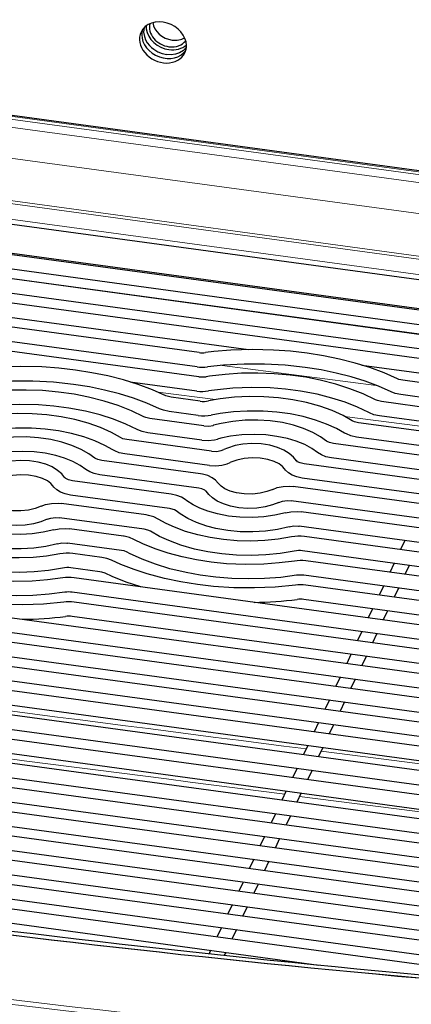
# Model space of a CAD drawing. Extents: x -370 to 1872, y -943 to 1937.
# Tile 37 of 43: x 1481 to 1536, y 1104 to 1241. Entities that reach past the tile are written whole.
import ezdxf

# ---------------------------------------------------------------- set-up
doc = ezdxf.new("R2010")
doc.units = 0

msp = doc.modelspace()

# ---------------------------------------------------------------- linework, layer by layer
at = {"color": 7, "lineweight": 15}
for p, q in [((1412.330811, 1236.10498), (1591.437012, 1211.720825)), ((1412.403931, 1236.496094), (1591.510132, 1212.111938)), ((1591.36499, 1210.620728), (1412.367676, 1234.990112)), ((1590.581177, 1206.441772), (1411.583862, 1230.811035)), ((1410.429688, 1224.680298), (1586.352295, 1200.729614)), ((1410.503174, 1225.07666), (1586.425903, 1201.125977)), ((1412.03418, 1222.302612), (1584.700317, 1198.795166)), ((1429.114624, 1213.074341), (1562.631958, 1194.896851)), ((1530.718262, 1190.027954), (1509.38208, 1192.791504)), ((1508.480469, 1188.051025), (1500.526733, 1189.082886)), ((1542.172852, 1183.687622), (1526.321411, 1185.739258)), ((1523.076782, 1139.385742), (1558.989868, 1134.770508)), ((1520.120728, 1133.146973), (1556.033813, 1128.531982))]:
    msp.add_line(p, q, dxfattribs=at)
at = {"color": 7, "lineweight": 30}
for p, q in [((1413.892822, 1236.483398), (1588.643921, 1212.690063)), ((1409.078003, 1222.049683), (1585.462891, 1198.036011)), ((1400.799927, 1218.981201), (1590.634766, 1193.136475)), ((1400.530029, 1216.999512), (1590.36499, 1191.154785)), ((1408.538452, 1218.086182), (1584.92334, 1194.07251)), ((1394.464233, 1216.489868), (1593.984619, 1189.326538)), ((1394.194458, 1214.508179), (1593.714844, 1187.344727)), ((1389.87207, 1213.76123), (1595.591064, 1185.753906)), ((1428.552612, 1211.888184), (1562.069824, 1193.710693)), ((1470.626343, 1200.748535), (1513.047607, 1194.973145)), ((1506.201172, 1194.569824), (1476.276245, 1198.643921)), ((1505.931274, 1192.588135), (1476.00647, 1196.662231)), ((1506.183105, 1191.218384), (1473.308472, 1195.694092)), ((1528.739014, 1192.836914), (1595.321289, 1183.772217)), ((1505.91333, 1189.236694), (1496.696899, 1190.491455)), ((1596.810059, 1182.234009), (1534.388916, 1190.7323)), ((1506.362183, 1187.840088), (1502.346802, 1188.386841)), ((1596.540283, 1180.252319), (1534.119141, 1188.750488)), ((1598.707153, 1178.621826), (1531.421143, 1187.782471)), ((1506.092285, 1185.858398), (1502.077026, 1186.405029)), ((1598.437378, 1176.640137), (1531.151367, 1185.800659)), ((1506.847534, 1184.420166), (1499.379028, 1185.43689)), ((1599.63562, 1175.141602), (1528.256348, 1184.859375)), ((1506.577759, 1182.438477), (1499.109253, 1183.4552)), ((1599.365845, 1173.15979), (1527.986572, 1182.877686)), ((1507.917236, 1180.920654), (1496.214233, 1182.513916)), ((1601.04834, 1171.595337), (1524.785278, 1181.978027)), ((1507.647339, 1178.938965), (1495.944458, 1180.532227)), ((1506.424316, 1177.77002), (1492.743164, 1179.632568)), ((1602.46106, 1168.049072), (1520.729858, 1179.17627)), ((1600.778564, 1169.613525), (1524.515381, 1179.996338)), ((1334.918945, 1177.641968), (1611.729248, 1139.956055)), ((1506.154541, 1175.788208), (1492.473389, 1177.650879)), ((1502.368896, 1174.96814), (1488.687744, 1176.830811)), ((1603.389648, 1164.568726), (1519.236938, 1176.025635)), ((1602.191284, 1166.067383), (1520.460083, 1177.19458)), ((1330.907959, 1174.834229), (1612.754517, 1136.462524)), ((1334.64917, 1175.660278), (1611.459473, 1137.974365)), ((1502.099121, 1172.98645), (1488.417969, 1174.849121)), ((1498.897705, 1172.086914), (1487.194824, 1173.680176)), ((1603.119751, 1162.587036), (1518.967163, 1174.043945)), ((1326.896851, 1172.026367), (1613.779907, 1132.969116)), ((1330.638184, 1172.852539), (1612.484741, 1134.480835)), ((1604.802368, 1161.022461), (1520.306641, 1172.526123)), ((1498.62793, 1170.105103), (1486.925049, 1171.698364)), ((1326.626953, 1170.044678), (1613.510132, 1130.987305)), ((1495.733032, 1169.163818), (1488.264526, 1170.180664)), ((1604.532593, 1159.040771), (1520.036865, 1170.544312)), ((1322.982544, 1169.205322), (1614.708374, 1129.48877)), ((1495.463135, 1167.182129), (1487.994629, 1168.198853)), ((1605.730835, 1157.542236), (1520.791992, 1169.106079)), ((1534.682739, 1168.550415), (1534.088379, 1167.295898)), ((1322.712769, 1167.223633), (1614.438599, 1127.50708)), ((1492.765137, 1166.213989), (1488.749878, 1166.76062)), ((1605.46106, 1155.560547), (1520.522217, 1167.12439)), ((1318.971436, 1166.397583), (1615.733643, 1125.995239)), ((1606.659302, 1154.06189), (1520.970947, 1165.727783)), ((1533.189941, 1165.39978), (1532.595459, 1164.145264)), ((1318.70166, 1164.415894), (1615.463867, 1124.01355)), ((1492.495361, 1164.2323), (1488.480103, 1164.778931)), ((1535.268921, 1165.116699), (1534.674438, 1163.862183)), ((1315.250977, 1163.550171), (1616.468506, 1122.541382)), ((1609.581665, 1146.956299), (1488.928833, 1163.382324)), ((1606.389526, 1152.0802), (1520.701172, 1163.746094)), ((1314.981201, 1161.568481), (1616.19873, 1120.55957)), ((1609.31189, 1144.974487), (1488.659058, 1161.400635)), ((1608.362671, 1150.476074), (1520.953003, 1162.376343)), ((1531.697021, 1162.249146), (1531.102539, 1160.994629)), ((1533.776001, 1161.966064), (1533.181641, 1160.711548)), ((1314.532959, 1160.294067), (1614.200806, 1119.496216)), ((1610.607056, 1143.462769), (1488.910889, 1160.030884)), ((1608.092896, 1148.494385), (1520.683228, 1160.394653)), ((1314.263062, 1158.312378), (1613.289673, 1117.601807)), ((1530.204102, 1159.098389), (1529.609741, 1157.843872)), ((1532.283203, 1158.81543), (1531.688721, 1157.560913)), ((1610.33728, 1141.481079), (1488.641113, 1158.049194)), ((1318.560791, 1156.391846), (1607.187134, 1117.097168)), ((1528.711304, 1155.947754), (1528.116821, 1154.693237)), ((1530.790283, 1155.664795), (1530.195801, 1154.410156)), ((1318.290894, 1154.410034), (1605.255859, 1115.341675)), ((1324.235107, 1152.265381), (1598.5271, 1114.922241)), ((1527.218384, 1152.797119), (1526.623901, 1151.542603)), ((1529.297363, 1152.514038), (1528.703003, 1151.259521)), ((1324.02417, 1150.275635), (1596.417847, 1113.190918)), ((1525.725464, 1149.646484), (1525.131104, 1148.391968)), ((1527.804565, 1149.363403), (1527.210083, 1148.108887)), ((1330.490601, 1148.059814), (1589.285767, 1112.826538)), ((1330.385376, 1146.055664), (1587.05835, 1111.111328)), ((1524.232666, 1146.49585), (1523.638184, 1145.241333)), ((1526.311646, 1146.212769), (1525.717163, 1144.958252)), ((1337.327148, 1143.775146), (1579.463501, 1110.809814)), ((1522.739746, 1143.345215), (1522.145264, 1142.090576)), ((1524.818726, 1143.062134), (1524.224365, 1141.807617)), ((1337.345703, 1141.75415), (1577.10022, 1109.113159)), ((1345.0354, 1139.371826), (1568.769409, 1108.911865)), ((1521.246826, 1140.19458), (1520.652466, 1138.939941)), ((1523.325928, 1139.911499), (1522.731445, 1138.656982)), ((1346.115479, 1137.206299), (1565.299316, 1107.365845)), ((1519.754028, 1137.043823), (1519.159546, 1135.789307)), ((1521.833008, 1136.760742), (1521.238525, 1135.506348)), ((1518.261108, 1133.893188), (1517.666626, 1132.638672)), ((1363.204102, 1133.544434), (1547.61499, 1108.437988)), ((1520.340088, 1133.610107), (1519.745728, 1132.355591)), ((1516.768188, 1130.742554), (1516.173828, 1129.488037)), ((1518.84729, 1130.459473), (1518.252808, 1129.204956)), ((1385.618896, 1128.474365), (1522.775513, 1109.80127)), ((1515.275391, 1127.591919), (1514.680908, 1126.337402)), ((1517.35437, 1127.308838), (1516.759888, 1126.054321)), ((1513.782471, 1124.441284), (1513.187988, 1123.186768)), ((1515.86145, 1124.158203), (1515.26709, 1122.903687)), ((1512.289551, 1121.290527), (1511.69519, 1120.036011)), ((1514.368652, 1121.007568), (1513.77417, 1119.753052)), ((1510.796631, 1118.139893), (1510.202271, 1116.885376)), ((1512.875732, 1117.856934), (1512.28125, 1116.602295)), ((1509.303833, 1114.989258), (1508.709351, 1113.734741)), ((1511.382812, 1114.706177), (1510.788452, 1113.45166)), ((1507.810913, 1111.838623), (1507.589844, 1111.37207)), ((1509.890015, 1111.555542), (1509.696411, 1111.146973))]:
    msp.add_line(p, q, dxfattribs=at)
for points in [[(1498.604126, 1239.526001), (1498.553711, 1239.229736), (1498.542969, 1238.924927), (1498.640869, 1238.304932), (1498.807007, 1237.86499), (1499.048706, 1237.442871), (1499.359619, 1237.049316), (1499.633423, 1236.779297), (1499.9375, 1236.535034), (1500.494995, 1236.19751), (1501.101074, 1235.953613), (1501.731445, 1235.813232)], [(1498.891357, 1239.779297), (1498.90918, 1239.358398), (1499.026123, 1238.854492), (1499.243164, 1238.363037), (1499.553223, 1237.900635), (1499.945801, 1237.482422), (1500.408081, 1237.122559), (1500.924438, 1236.832886), (1501.476929, 1236.623291), (1502.047974, 1236.500122)], [(1504.445312, 1236.77771), (1504.036255, 1236.36145), (1503.518433, 1236.047485), (1502.964722, 1235.861206), (1502.360962, 1235.782104), (1501.731323, 1235.813232)], [(1533.650269, 1190.93811), (1531.797607, 1191.750732), (1529.837891, 1192.479492), (1527.782471, 1193.12085), (1525.643433, 1193.671265), (1523.433594, 1194.128174), (1521.165894, 1194.488892), (1518.85376, 1194.751709), (1516.510864, 1194.915161), (1513.560303, 1194.978271), (1510.610962, 1194.884155), (1508.270752, 1194.696289), (1507.111938, 1194.565063)], [(1501.608154, 1188.592651), (1499.755493, 1189.405273), (1497.795776, 1190.134033), (1495.740356, 1190.775391), (1493.601318, 1191.325806), (1491.391479, 1191.782715), (1489.123779, 1192.143433), (1486.811646, 1192.40625), (1484.46875, 1192.56958), (1481.518188, 1192.632812), (1478.568848, 1192.538696), (1476.228638, 1192.35083), (1475.069824, 1192.219604)], [(1532.791748, 1189.131714), (1531.048096, 1189.896484), (1529.192017, 1190.58667), (1527.23584, 1191.196899), (1525.192261, 1191.7229), (1523.074341, 1192.160645), (1520.896118, 1192.507202), (1518.109619, 1192.80835), (1515.278809, 1192.959961), (1512.432007, 1192.960205), (1509.597778, 1192.809082), (1507.358765, 1192.580322)], [(1530.624023, 1188.017578), (1528.915771, 1188.839355), (1527.081055, 1189.567017), (1525.135254, 1190.195679), (1522.977661, 1190.747437), (1520.974976, 1191.139771), (1518.7948, 1191.448364), (1516.572021, 1191.644775), (1514.325317, 1191.727661), (1512.07312, 1191.696167), (1509.834595, 1191.550781), (1507.628174, 1191.292358), (1507.192383, 1191.227295)], [(1500.749634, 1186.786255), (1499.005981, 1187.551025), (1497.149902, 1188.241211), (1495.193726, 1188.85144), (1493.150146, 1189.377441), (1491.032227, 1189.815186), (1488.854004, 1190.161743), (1486.067505, 1190.462891), (1483.236694, 1190.614502), (1480.389893, 1190.614746), (1477.555664, 1190.463623), (1475.31665, 1190.234863)], [(1529.689209, 1186.24939), (1528.114502, 1187.006836), (1526.405884, 1187.684448), (1524.579224, 1188.274536), (1522.541382, 1188.795654), (1520.231079, 1189.234863), (1518.145996, 1189.507446), (1516.019775, 1189.673218), (1513.441772, 1189.728882), (1510.867065, 1189.627441), (1508.748657, 1189.42395), (1507.498291, 1189.250854)], [(1534.388916, 1190.7323), (1533.843506, 1190.859375), (1533.650269, 1190.93811)], [(1498.581909, 1185.672119), (1496.873657, 1186.493896), (1495.039062, 1187.221558), (1493.09314, 1187.85022), (1490.935547, 1188.401978), (1488.932861, 1188.794312), (1486.752686, 1189.102905), (1484.530029, 1189.299316), (1482.283203, 1189.382202), (1480.031006, 1189.350708), (1477.79248, 1189.205322), (1475.58606, 1188.946899), (1475.150269, 1188.881836)], [(1502.346802, 1188.386841), (1501.801392, 1188.513916), (1501.608154, 1188.592651)], [(1527.386353, 1185.135986), (1526.13269, 1185.83606), (1524.595581, 1186.532959), (1522.919556, 1187.136108), (1521.050781, 1187.654053), (1519.158936, 1188.03833), (1517.187988, 1188.306641), (1515.175537, 1188.453003), (1513.14563, 1188.475952), (1511.12207, 1188.375122), (1509.128906, 1188.151611), (1507.508301, 1187.873291)], [(1534.119141, 1188.750488), (1533.348633, 1188.91748), (1532.791748, 1189.131714)], [(1497.647095, 1183.903931), (1496.072388, 1184.661377), (1494.36377, 1185.338989), (1492.537109, 1185.929077), (1490.499268, 1186.450195), (1488.188965, 1186.889404), (1486.103882, 1187.161987), (1483.977661, 1187.327759), (1481.399658, 1187.383423), (1478.824951, 1187.281982), (1476.706543, 1187.078491), (1475.456177, 1186.905396)], [(1531.421143, 1187.782471), (1530.870605, 1187.911255), (1530.624023, 1188.017578)], [(1495.344238, 1182.790527), (1494.090576, 1183.490601), (1492.553467, 1184.1875), (1490.877441, 1184.790649), (1489.008667, 1185.308594), (1487.116821, 1185.692871), (1485.145874, 1185.961182), (1483.133423, 1186.107544), (1481.103516, 1186.130493), (1479.079956, 1186.029663), (1477.086792, 1185.806152), (1475.466187, 1185.527832)], [(1499.379028, 1185.43689), (1498.828491, 1185.565796), (1498.581909, 1185.672119)], [(1502.077026, 1186.405029), (1501.306519, 1186.572021), (1500.749634, 1186.786255)], [(1526.337524, 1183.433105), (1525.229248, 1184.051758), (1523.844971, 1184.679199), (1522.313354, 1185.230225), (1520.58667, 1185.70874), (1518.825317, 1186.066406), (1516.980957, 1186.317383), (1515.091919, 1186.454834), (1512.865967, 1186.468506), (1510.968628, 1186.354614), (1509.108032, 1186.126221), (1507.900635, 1185.912109)], [(1531.151367, 1185.800659), (1530.389648, 1185.964844), (1529.772217, 1186.206909), (1529.689209, 1186.24939)], [(1506.847534, 1184.420166), (1507.546387, 1184.395508), (1508.162476, 1184.492188), (1508.201172, 1184.502686)], [(1523.826294, 1182.316406), (1522.984497, 1182.91272), (1521.945312, 1183.496216), (1520.658936, 1184.05542), (1519.270142, 1184.508789), (1517.731934, 1184.867188), (1516.049316, 1185.113892), (1514.322388, 1185.226318), (1512.583496, 1185.202759), (1510.865601, 1185.043701), (1509.263428, 1184.765015), (1508.201172, 1184.502686)], [(1528.256348, 1184.859375), (1527.691895, 1184.993164), (1527.386353, 1185.135986)], [(1494.29541, 1181.087646), (1493.187256, 1181.706299), (1491.802856, 1182.333618), (1490.27124, 1182.884766), (1488.544556, 1183.363159), (1486.783203, 1183.720947), (1484.938843, 1183.971924), (1483.049805, 1184.109375), (1480.823853, 1184.123047), (1478.926514, 1184.009033), (1477.065918, 1183.780762), (1475.858521, 1183.56665)], [(1491.78418, 1179.970947), (1490.942383, 1180.567261), (1489.903198, 1181.150757), (1488.616821, 1181.709961), (1487.228027, 1182.16333), (1485.689819, 1182.521729), (1484.007324, 1182.768433), (1482.280273, 1182.880859), (1480.541382, 1182.8573), (1478.823486, 1182.698242), (1477.221313, 1182.419434), (1476.159058, 1182.157227)], [(1499.109253, 1183.4552), (1498.347534, 1183.619385), (1497.730103, 1183.86145), (1497.647095, 1183.903931)], [(1522.582275, 1180.750366), (1521.792236, 1181.299072), (1520.813354, 1181.822021), (1519.631592, 1182.300903), (1518.440063, 1182.660889), (1516.985962, 1182.968872), (1515.45105, 1183.161865), (1513.875488, 1183.233276), (1512.099731, 1183.165649), (1510.558594, 1182.976074), (1509.199585, 1182.69751), (1508.738281, 1182.576172)], [(1527.986572, 1182.877686), (1527.211304, 1183.046021), (1526.578735, 1183.29834), (1526.337524, 1183.433105)], [(1496.214233, 1182.513916), (1495.64978, 1182.647705), (1495.344238, 1182.790527)], [(1506.577759, 1182.438477), (1507.452026, 1182.390015), (1508.320312, 1182.479492), (1508.738281, 1182.576172)], [(1519.697021, 1179.58728), (1519.272217, 1180.108398), (1518.683228, 1180.612671), (1517.914551, 1181.077759), (1517.046021, 1181.447144), (1515.99939, 1181.743652), (1514.782349, 1181.934204), (1513.526978, 1181.983398), (1512.277466, 1181.890625), (1511.186768, 1181.685181), (1510.144409, 1181.35791), (1509.623901, 1181.133179)], [(1524.785278, 1181.978027), (1524.23877, 1182.105469), (1523.903198, 1182.262207), (1523.826294, 1182.316406)], [(1490.540161, 1178.404907), (1489.750122, 1178.953613), (1488.77124, 1179.476562), (1487.5896, 1179.955444), (1486.397949, 1180.31543), (1484.943848, 1180.623413), (1483.408936, 1180.816406), (1481.833374, 1180.887695), (1480.057617, 1180.82019), (1478.516479, 1180.630615), (1477.157471, 1180.352051), (1476.696167, 1180.230713)], [(1495.944458, 1180.532227), (1495.169189, 1180.700562), (1494.536621, 1180.952881), (1494.29541, 1181.087646)], [(1507.917236, 1180.920654), (1508.623047, 1180.896484), (1509.248901, 1180.997192), (1509.623901, 1181.133179)], [(1524.515381, 1179.996338), (1523.763794, 1180.157471), (1523.128906, 1180.40625), (1522.582275, 1180.750366)], [(1487.654907, 1177.241821), (1487.230103, 1177.762939), (1486.641113, 1178.267212), (1485.872437, 1178.7323), (1485.003906, 1179.101685), (1483.957275, 1179.398193), (1482.740234, 1179.588745), (1481.484863, 1179.637939), (1480.235352, 1179.545166), (1479.144775, 1179.339722), (1478.102295, 1179.012451), (1477.581787, 1178.78772)], [(1492.743164, 1179.632568), (1492.196777, 1179.76001), (1491.861084, 1179.916748), (1491.78418, 1179.970947)], [(1507.647339, 1178.938965), (1508.505981, 1178.890137), (1509.359497, 1178.974365), (1510.111206, 1179.172852), (1510.488892, 1179.329834)], [(1518.033203, 1178.477295), (1517.746216, 1178.802734), (1517.278564, 1179.145508), (1516.581055, 1179.486084), (1515.698853, 1179.760864), (1514.674072, 1179.934937), (1513.561768, 1179.983765), (1512.45752, 1179.896606), (1511.431152, 1179.68103), (1510.610229, 1179.386108), (1510.488892, 1179.329834)], [(1520.729858, 1179.17627), (1520.184692, 1179.303223), (1519.838501, 1179.466309), (1519.706909, 1179.574463), (1519.697021, 1179.58728)], [(1485.991089, 1176.131836), (1485.704102, 1176.457275), (1485.23645, 1176.800049), (1484.53894, 1177.140625), (1483.656738, 1177.415405), (1482.631958, 1177.589478), (1481.519653, 1177.638306), (1480.415405, 1177.551025), (1479.389038, 1177.335571), (1478.568115, 1177.040649), (1478.446777, 1176.984375)], [(1492.473389, 1177.650879), (1491.72168, 1177.812012), (1491.086792, 1178.060791), (1490.540161, 1178.404907)], [(1508.851074, 1176.487183), (1508.5, 1176.894165), (1508.021973, 1177.245483), (1507.413696, 1177.529907), (1506.664673, 1177.731567), (1506.424316, 1177.77002)], [(1520.460083, 1177.19458), (1519.743408, 1177.345337), (1519.094971, 1177.593872), (1518.560913, 1177.921997), (1518.182861, 1178.279297), (1518.033203, 1178.477295)], [(1488.417969, 1174.849121), (1487.701294, 1174.999878), (1487.052856, 1175.248413), (1486.518799, 1175.576538), (1486.140747, 1175.933838), (1485.991089, 1176.131836)], [(1488.687744, 1176.830811), (1488.142578, 1176.957764), (1487.796387, 1177.12085), (1487.664795, 1177.229004), (1487.654907, 1177.241821)], [(1516.395508, 1175.634644), (1515.599976, 1175.326904), (1514.673096, 1175.106812), (1513.580688, 1174.988892), (1512.463989, 1175.006226), (1511.393066, 1175.157227), (1510.504272, 1175.40332), (1509.762939, 1175.729004), (1509.248047, 1176.067749), (1508.921143, 1176.391357), (1508.851074, 1176.487183)], [(1516.395508, 1175.634644), (1517.018188, 1175.871216), (1517.826416, 1176.035522), (1518.748169, 1176.069702), (1519.236938, 1176.025635)], [(1504.302002, 1174.214111), (1503.755493, 1174.558228), (1503.120605, 1174.807007), (1502.368896, 1174.96814)], [(1507.187378, 1175.377319), (1507.164429, 1175.404419), (1506.983276, 1175.535889), (1506.576904, 1175.700317), (1506.154541, 1175.788208)], [(1517.260376, 1173.831299), (1516.375732, 1173.475464), (1515.359131, 1173.202026), (1514.193604, 1173.027222), (1512.937378, 1172.981689), (1511.689941, 1173.078125), (1510.567505, 1173.296387), (1509.568481, 1173.618286), (1508.727905, 1174.015991), (1508.060303, 1174.457275), (1507.544434, 1174.927124), (1507.187378, 1175.377319)], [(1484.353394, 1173.289185), (1483.557861, 1172.981445), (1482.630859, 1172.761353), (1481.538574, 1172.643433), (1480.421875, 1172.660767), (1479.350952, 1172.811768), (1478.462158, 1173.057861), (1477.720825, 1173.383545), (1477.205933, 1173.72229), (1476.879028, 1174.045776), (1476.80896, 1174.141724)], [(1484.353394, 1173.289185), (1484.976074, 1173.525757), (1485.784302, 1173.690063), (1486.706055, 1173.724243), (1487.194824, 1173.680176)], [(1518.145996, 1172.388306), (1516.70105, 1172.054321), (1515.174805, 1171.834961), (1513.602783, 1171.73645), (1511.824829, 1171.773193), (1510.276367, 1171.936157), (1508.741821, 1172.229736), (1507.41626, 1172.607666), (1506.319092, 1173.030029), (1505.372803, 1173.500977), (1504.512085, 1174.053711), (1504.302002, 1174.214111)], [(1517.260376, 1173.831299), (1517.736694, 1173.992676), (1518.379761, 1174.07373), (1518.967163, 1174.043945)], [(1485.218262, 1171.48584), (1484.333618, 1171.130005), (1483.317017, 1170.856567), (1482.151611, 1170.681763), (1480.895264, 1170.63623), (1479.647827, 1170.732666), (1478.525391, 1170.950928), (1477.526367, 1171.272705), (1476.685791, 1171.670532), (1476.018188, 1172.111816), (1475.502319, 1172.581665), (1475.145264, 1173.031738)], [(1500.546753, 1171.531494), (1499.970215, 1171.815552), (1499.230347, 1172.030518), (1498.897705, 1172.086914)], [(1503.058105, 1172.648071), (1502.791504, 1172.801758), (1502.295532, 1172.953491), (1502.099121, 1172.98645)], [(1518.683228, 1170.461792), (1517.067505, 1170.088135), (1515.379028, 1169.845459), (1513.649414, 1169.736938), (1511.911133, 1169.764404), (1510.197144, 1169.92749), (1508.539429, 1170.223877), (1507.289062, 1170.549805), (1505.865723, 1171.050293), (1504.661499, 1171.610718), (1503.60791, 1172.243652), (1503.058105, 1172.648071)], [(1518.145996, 1172.388306), (1518.885986, 1172.53479), (1519.761841, 1172.57251), (1520.306641, 1172.526123)], [(1486.103882, 1170.042847), (1484.658936, 1169.708862), (1483.132568, 1169.489502), (1481.560669, 1169.390869), (1479.782715, 1169.427734), (1478.234131, 1169.590698), (1476.699707, 1169.884277), (1475.374146, 1170.262085), (1474.276978, 1170.68457), (1473.330566, 1171.155518), (1472.469971, 1171.708252), (1472.259888, 1171.868652)], [(1485.218262, 1171.48584), (1485.69458, 1171.647095), (1486.337646, 1171.728271), (1486.925049, 1171.698364)], [(1518.983643, 1169.052368), (1517.161743, 1168.749634), (1515.286133, 1168.559082), (1513.38208, 1168.483765), (1511.475586, 1168.524658), (1509.592163, 1168.681152), (1507.75769, 1168.950806), (1506.044312, 1169.317627), (1504.333862, 1169.811035), (1502.791626, 1170.387695), (1501.655029, 1170.91272), (1500.546753, 1171.531494)], [(1486.641113, 1168.116333), (1485.025391, 1167.742676), (1483.336914, 1167.499878), (1481.6073, 1167.391479), (1479.869019, 1167.418945), (1478.155029, 1167.582031), (1476.497314, 1167.878418), (1475.246948, 1168.204346), (1473.823486, 1168.704834), (1472.619385, 1169.265259), (1471.565796, 1169.898193), (1471.015991, 1170.302612)], [(1486.103882, 1170.042847), (1486.843872, 1170.189209), (1487.719727, 1170.227051), (1488.264526, 1170.180664)], [(1499.497925, 1169.828491), (1499.137573, 1169.990234), (1498.62793, 1170.105103)], [(1519.375977, 1167.091187), (1517.42627, 1166.767212), (1515.426514, 1166.564087), (1513.400269, 1166.483765), (1511.37146, 1166.527344), (1509.36438, 1166.694092), (1507.402588, 1166.982544), (1505.560425, 1167.377075), (1503.706543, 1167.911987), (1502.015503, 1168.544434), (1500.751587, 1169.128418), (1499.497925, 1169.828491)], [(1518.683228, 1170.461792), (1519.268066, 1170.563843), (1519.969116, 1170.552856), (1520.036865, 1170.544312)], [(1486.941528, 1166.706909), (1485.119629, 1166.404175), (1483.244019, 1166.213623), (1481.339966, 1166.138184), (1479.43335, 1166.179077), (1477.550049, 1166.335693), (1475.715576, 1166.605347), (1474.002197, 1166.972168), (1472.291748, 1167.465576), (1470.749512, 1168.042236), (1469.612915, 1168.567261), (1468.504639, 1169.186035)], [(1486.641113, 1168.116333), (1487.226074, 1168.218384), (1487.927002, 1168.207397), (1487.994629, 1168.198853)], [(1497.195068, 1168.715088), (1496.586304, 1168.970825), (1495.830688, 1169.149658), (1495.733032, 1169.163818)], [(1519.386108, 1165.713623), (1517.292725, 1165.446289), (1515.161499, 1165.285889), (1512.581909, 1165.236694), (1510.010376, 1165.344604), (1507.898315, 1165.553345), (1505.835083, 1165.868042), (1503.855347, 1166.281494), (1501.931152, 1166.800659), (1500.126709, 1167.408813), (1498.443604, 1168.103027), (1497.195068, 1168.715088)], [(1487.333862, 1164.745728), (1485.384155, 1164.421753), (1483.384399, 1164.218628), (1481.358154, 1164.138306), (1479.329346, 1164.181885), (1477.322266, 1164.348633), (1475.360474, 1164.637085), (1473.518311, 1165.031616), (1471.664429, 1165.566528), (1469.973389, 1166.198975), (1468.709473, 1166.782959), (1467.455811, 1167.483032)], [(1496.260376, 1166.947021), (1495.840332, 1167.106812), (1495.463135, 1167.182129)], [(1519.691895, 1163.737183), (1517.494263, 1163.456421), (1515.26062, 1163.28833), (1513.009644, 1163.234009), (1510.760254, 1163.293945), (1508.53125, 1163.467773), (1506.341187, 1163.75415), (1504.426758, 1164.104614), (1502.150146, 1164.655273), (1500.18396, 1165.263672), (1498.325928, 1165.971924), (1496.591064, 1166.775391), (1496.260376, 1166.947021)], [(1487.343994, 1163.368164), (1485.250488, 1163.10083), (1483.119385, 1162.94043), (1480.539795, 1162.891235), (1477.968262, 1162.999146), (1475.856201, 1163.207886), (1473.792969, 1163.522583), (1471.813232, 1163.936035), (1469.889038, 1164.4552), (1468.084717, 1165.063354), (1466.401489, 1165.757568), (1465.152954, 1166.369629)], [(1494.092529, 1165.832764), (1493.452637, 1166.071533), (1492.765137, 1166.213989)], [(1519.525635, 1162.384155), (1516.722046, 1162.113159), (1513.883057, 1161.992188), (1511.037231, 1162.022827), (1508.212891, 1162.204468), (1505.988281, 1162.457275), (1503.662964, 1162.830933), (1501.407715, 1163.308472), (1499.049194, 1163.942749), (1497.218384, 1164.543091), (1495.389404, 1165.252441), (1494.092529, 1165.832764)], [(1487.64978, 1161.391724), (1485.452148, 1161.110962), (1483.218506, 1160.942871), (1480.967529, 1160.88855), (1478.71814, 1160.948486), (1476.489136, 1161.122314), (1474.299072, 1161.408691), (1472.384644, 1161.759155), (1470.108032, 1162.309814), (1468.141846, 1162.918213), (1466.283813, 1163.626465), (1464.54895, 1164.429932), (1464.218262, 1164.601562)], [(1493.234131, 1164.026367), (1492.751953, 1164.186523), (1492.495361, 1164.2323)], [(1498.145264, 1162.127563), (1496.147705, 1162.803955), (1494.175781, 1163.596924), (1493.234131, 1164.026367)], [(1487.483521, 1160.038696), (1484.679932, 1159.7677), (1481.840942, 1159.646729), (1478.995117, 1159.677368), (1476.170898, 1159.859009), (1473.946167, 1160.111816), (1471.62085, 1160.485474), (1469.365723, 1160.963013), (1467.00708, 1161.59729), (1465.17627, 1162.197632), (1463.34729, 1162.906982), (1462.050537, 1163.487305)]]:
    msp.add_lwpolyline(points, dxfattribs=at)
for centre, radius, start, end in [((1506.675049, 1198.111328), 3.573192, 262.378401, 277.023563), ((1506.675049, 1198.111084), 5.572947, 262.331006, 277.047223), ((1506.65686, 1194.750977), 3.564276, 262.362856, 278.642721), ((1506.65686, 1194.750732), 5.563943, 262.320891, 278.698551), ((1506.835449, 1191.34668), 3.538299, 262.311957, 280.96284), ((1506.835449, 1191.345703), 5.537348, 262.287368, 281.091316), ((1520.048828, 1163.618774), 5.537348, 82.287373, 101.091321), ((1488.006714, 1161.273315), 5.537348, 82.287373, 101.091321), ((1520.048828, 1163.617798), 3.538299, 82.311955, 100.962839), ((1520.227539, 1160.213867), 5.563943, 82.320889, 98.698549), ((1488.006714, 1161.272339), 3.538299, 82.311955, 100.962839), ((1520.227539, 1160.213501), 3.564276, 82.362854, 98.642726), ((1488.185425, 1157.868408), 5.563943, 82.320889, 98.698549), ((1520.209351, 1156.853394), 5.572947, 82.331005, 97.047228), ((1488.185425, 1157.868042), 3.564276, 82.362854, 98.642726), ((1488.167236, 1154.507935), 5.572947, 82.331005, 97.047228), ((1513.068848, 1214.572021), 54.585989, 270.80596, 277.054128), ((1520.209351, 1156.853149), 3.573192, 82.378399, 97.023561), ((1481.026733, 1212.226562), 54.585989, 270.80596, 277.054128), ((1488.167236, 1154.50769), 3.573192, 82.378399, 97.023561)]:
    msp.add_arc(centre, radius, start, end, dxfattribs=at)
at = {"color": 7, "lineweight": 15}
for centre, radius, start, end in [((141285.6875, 1088804.125), 1096607.520812, 262.672359, 262.677632), ((160453.71875, 1238051.875), 1247087.701623, 262.673144, 262.678001)]:
    msp.add_arc(centre, radius, start, end, dxfattribs=at)
at = {"color": 7, "lineweight": 30}
for centre, major_axis, ratio, start_param, end_param in [((1501.214844, 1237.490967), (3.027344, -1.434448), 0.81385, 0.3716538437, 3.1416877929), ((1502.036621, 1239.232666), (2.511841, -1.190552), 0.813836, 3.3036227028, 5.0841327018), ((1502.460083, 1240.126343), (2.485107, -1.17749), 0.81385, 3.626535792, 5.0840428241), ((1501.214844, 1237.490967), (3.027344, -1.434448), 0.81385, 3.1416877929, 6.2832804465), ((1501.513428, 1238.121094), (3.027344, -1.434448), 0.81385, 3.2698210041, 3.5132464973), ((1501.513428, 1238.121094), (3.027344, -1.434448), 0.81385, 3.5132464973, 6.1549566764), ((1502.036987, 1239.232056), (2.511963, -1.188843), 0.813879, 5.0835321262, 6.1235171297), ((1502.460083, 1240.126343), (2.485107, -1.17749), 0.81385, 5.0840428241, 5.8000228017), ((1502.036377, 1239.233398), (2.937256, -1.392578), 0.813885, 5.0843660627, 5.9577688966), ((1501.214844, 1237.490967), (3.027344, -1.434448), 0.81385, 0.0000951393, 0.3716538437), ((1715.345947, 1670.708496), (1053.685059, 4.378052), 0.541361, 4.3659736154, 4.5513696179), ((1727.003662, 1694.428955), (1098.382568, 4.534546), 0.541148, 4.3698294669, 4.5474191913), ((1714.484009, 1663.050781), (1067.339111, 4.440063), 0.541401, 4.3758017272, 4.5415589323)]:
    msp.add_ellipse(centre, major_axis=major_axis, ratio=ratio, start_param=start_param, end_param=end_param, dxfattribs=at)
at = {"color": 7, "lineweight": 15}
for centre, major_axis, start_param, end_param in [((1715.352417, 1670.833008), (1053.92627, 4.384277), 4.3659885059, 4.5513721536), ((1714.46106, 1668.557617), (1066.881104, 4.438232), 4.3758017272, 4.5415589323), ((1714.459473, 1668.94873), (1066.382324, 4.436157), 4.3758017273, 4.5415589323)]:
    msp.add_ellipse(centre, major_axis=major_axis, ratio=0.541401, start_param=start_param, end_param=end_param, dxfattribs=at)

doc.saveas('drawing.dxf')
